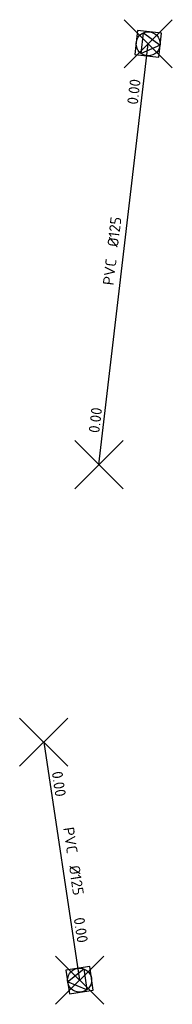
# Model space of a CAD drawing. Header units: metres. Extents: x 157108 to 159104, y 459683 to 461645.
# Tile 16 of 24: x 159085 to 159104, y 460458 to 460581. Entities that reach past the tile are written whole.
import ezdxf
from ezdxf.enums import TextEntityAlignment as Align
from ezdxf.lldxf.tags import DXFTag

# ---------------------------------------------------------------- set-up
doc = ezdxf.new("R2010")
doc.units = ezdxf.units.M
doc.header["$LTSCALE"] = 0.75
doc.header["$PDMODE"] = 3
doc.header["$PDSIZE"] = 3
doc.layers.get('0').update_dxf_attribs({"lineweight": 25})
doc.layers.get('defpoints').update_dxf_attribs({"lineweight": 25})
doc.layers.add('B-OI-RI-PERSLEIDING_PVC_125-G', color=210, linetype='RI-PERS-SO')
doc.layers.add('B-OI-RI-PERSLEIDING_STROOMRICHTING-S', color=210, linetype='Continuous')
doc.layers.add('B-OI-RI-PERSLEIDING_RIOOLPUT_POMPPUT-S', color=210, linetype='Continuous', lineweight=25)
doc.layers.add('inspectieput', color=7, linetype='Continuous', plot=False)
doc.layers.add('pompput', color=7, linetype='Continuous', plot=False)
doc.layers.get('0').freeze()
doc.styles.add('NLCS-ISO', font='isocpeur.ttf')
doc.styles.get("Standard").update_dxf_attribs({"font": 'txt.shx'})
tags = doc.linetypes.add('RI-PERS-SO', pattern='A,7,-2,["P",Standard,S=1.8,R=0,X=-0.5,Y=-0.9],-2,7,-2,[102,NLCS.SHX,S=1,R=180,X=0,Y=0],-2', length=22).pattern_tags.tags
tags[6] = DXFTag(74, 10)

# ---------------------------------------------------------------- blocks, each defined once
blk = doc.blocks.new('*U13')
at = {"ltscale": 0.1, "style": 'NLCS-ISO'}
for tag, p in [('BOBL', (-10.6, 0)), ('MAT', (-1, 0.5))]:
    blk.add_attdef(tag, text='', height=1.8, dxfattribs=at).set_placement(p, align=Align.BOTTOM_RIGHT)
for tag, p in [('DIA', (1, 0.5)), ('BOBR', (9.65, 0))]:
    blk.add_attdef(tag, text='', height=1.8, dxfattribs=at).set_placement(p, align=Align.BOTTOM_LEFT)
at = {"layer": 'defpoints', "ltscale": 0.1, "style": 'NLCS-ISO', "flags": 1}
blk.add_attdef('JVA', text='', height=1.8, dxfattribs=at).set_placement((0, -1), align=Align.TOP_CENTER)
blk = doc.blocks.new('*U14')
at = {"ltscale": 0.1, "style": 'NLCS-ISO'}
for tag, p in [('BOBL', (-25.74, 0)), ('MAT', (-1, 0.5))]:
    blk.add_attdef(tag, text='', height=1.8, dxfattribs=at).set_placement(p, align=Align.BOTTOM_RIGHT)
for tag, p in [('DIA', (1, 0.5)), ('BOBR', (24.8, -0.01))]:
    blk.add_attdef(tag, text='', height=1.8, dxfattribs=at).set_placement(p, align=Align.BOTTOM_LEFT)
at = {"layer": 'defpoints', "ltscale": 0.1, "style": 'NLCS-ISO', "flags": 1}
blk.add_attdef('JVA', text='', height=1.8, dxfattribs=at).set_placement((0, -1), align=Align.TOP_CENTER)
blk = doc.blocks.new('B-SRI-PUT_POMPPUT-SO')
for p, q in [((-1.74, -0.98), (0, 2)), ((0, 2), (1.74, -0.98)), ((1.74, -0.98), (-1.74, -0.98))]:
    blk.add_line(p, q)
blk.add_lwpolyline([(-2, -2), (2, -2), (2, 2), (-2, 2)], close=True)
blk.add_circle((0, 0), 2)

msp = doc.modelspace()

# ---------------------------------------------------------------- linework, layer by layer
at = {"layer": 'B-OI-RI-PERSLEIDING_PVC_125-G'}
for p, q in [((159095.27, 460525.28), (159101.39, 460577.55)), ((159088.41, 460490.79), (159092.86, 460461.22))]:
    msp.add_line(p, q, dxfattribs=at)
at = {"layer": 'inspectieput'}
for p in [(159095.27, 460525.28), (159088.41, 460490.79)]:
    msp.add_point(p, dxfattribs=at)
at = {"layer": 'pompput'}
for p in [(159101.39, 460577.55), (159092.86, 460461.22)]:
    msp.add_point(p, dxfattribs=at)

# ---------------------------------------------------------------- block references
at = {"layer": 'B-OI-RI-PERSLEIDING_RIOOLPUT_POMPPUT-S', "xscale": 0.75, "yscale": 0.75, "zscale": 0.75}
for p, rotation in [((159101.39, 460577.55), 263.3159246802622), ((159092.86, 460461.22), 98.55492117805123)]:
    msp.add_blockref('B-SRI-PUT_POMPPUT-SO', p, dxfattribs=dict(at, rotation=rotation))
at = {"layer": 'B-OI-RI-PERSLEIDING_STROOMRICHTING-S', "xscale": 0.75, "yscale": 0.75, "zscale": 0.75}
for name, p, rotation in [('*U14', (159098.33, 460551.42), 83.3159246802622), ('*U13', (159090.64, 460476.01), 278.5549211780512)]:
    msp.add_blockref(name, p, dxfattribs=dict(at, rotation=rotation)).add_auto_attribs({'MAT': 'PVC', 'DIA': '%%c125', 'BOBL': '0.00', 'BOBR': '0.00'})

doc.saveas('drawing.dxf')
